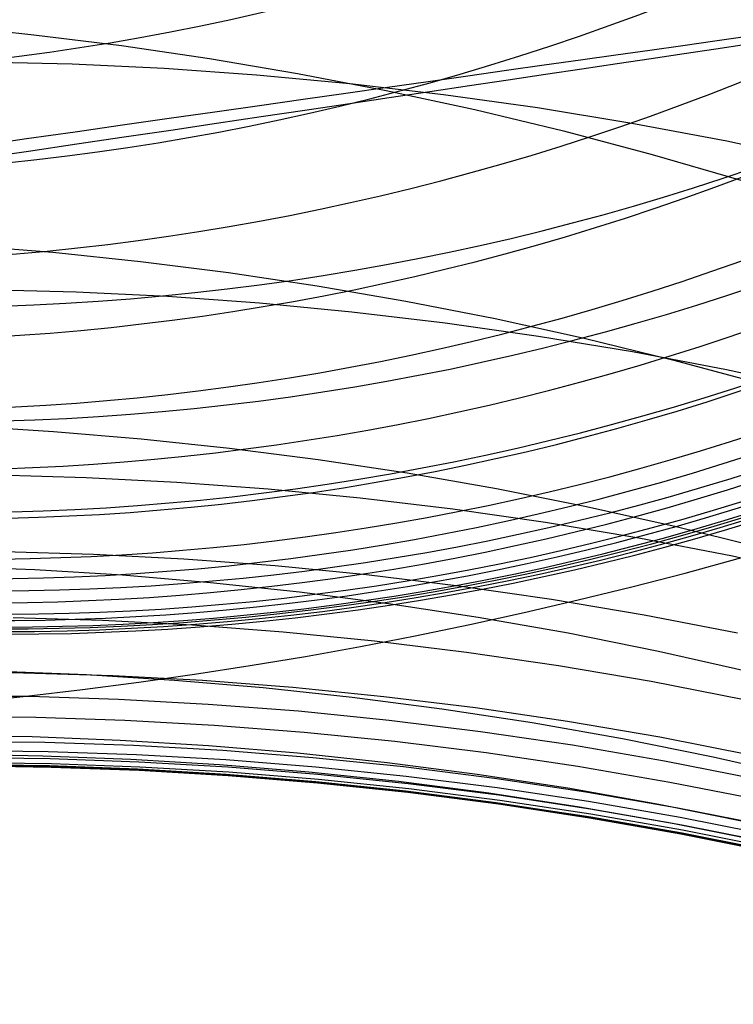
# Model space of a CAD drawing. Extents: x -1634 to -184, y -278 to 263.
# Tile 130 of 242: x -1139.52 to -1136.68, y 96.76 to 100.67. Entities that reach past the tile are written whole.
import ezdxf

# ---------------------------------------------------------------- set-up
doc = ezdxf.new("R2010")
doc.units = 0
doc.layers.add('PREDEFINITO', color=7, linetype='CONTINUOUS')

msp = doc.modelspace()

# ---------------------------------------------------------------- linework, layer by layer
at = {"layer": 'PREDEFINITO'}
for p, q in [((-1139.808629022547, 100.6482909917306, 629.6984761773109), (-1139.462156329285, 100.6131237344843, 629.7244417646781)), ((-1139.462156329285, 100.6131237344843, 629.7244417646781), (-1139.113908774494, 100.5700030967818, 629.7531206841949)), ((-1139.113908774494, 100.5700030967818, 629.7531206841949), (-1138.764160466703, 100.5187765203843, 629.7845522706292)), ((-1138.764160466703, 100.5187765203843, 629.7845522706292), (-1138.41319697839, 100.4593014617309, 629.8187720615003)), ((-1139.672249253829, 100.5059420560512, 576.4130565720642), (-1139.309692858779, 100.4968937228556, 576.3858087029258)), ((-1139.309692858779, 100.4968937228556, 576.3858087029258), (-1138.944285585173, 100.4795443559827, 576.3575076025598)), ((-1138.944285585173, 100.4795443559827, 576.3575076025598), (-1138.576277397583, 100.4536917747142, 576.3281508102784)), ((-1138.576277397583, 100.4536917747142, 576.3281508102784), (-1138.205931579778, 100.4191420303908, 576.2977376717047)), ((-1138.41319697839, 100.4593014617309, 629.8187720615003), (-1138.061314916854, 100.3914462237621, 629.8558115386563)), ((-1138.205931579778, 100.4191420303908, 576.2977376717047), (-1137.833524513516, 100.3757103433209, 576.2662694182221)), ((-1138.061314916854, 100.3914462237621, 629.8558115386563), (-1137.70882142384, 100.3150907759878, 629.8956978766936)), ((-1137.833524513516, 100.3757103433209, 576.2662694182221), (-1137.459345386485, 100.3232220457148, 576.2337492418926)), ((-1137.459345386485, 100.3232220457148, 576.2337492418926), (-1137.083695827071, 100.2615135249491, 576.2001823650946)), ((-1137.70882142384, 100.3150907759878, 629.8956978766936), (-1137.356033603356, 100.2301275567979, 629.9384537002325)), ((-1137.083695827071, 100.2615135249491, 576.2001823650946), (-1136.706889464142, 100.1904331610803, 576.1655761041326)), ((-1137.356033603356, 100.2301275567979, 629.9384537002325), (-1137.00327787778, 100.136462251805, 629.984096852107)), ((-1136.706889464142, 100.1904331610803, 576.1655761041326), (-1136.32925141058, 100.1098422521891, 576.1299399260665)), ((-1137.00327787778, 100.136462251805, 629.984096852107), (-1136.650889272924, 100.034014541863, 630.0326401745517)), ((-1139.733788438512, 99.77602175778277, 625.6602819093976), (-1139.387148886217, 99.74768360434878, 625.6767674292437)), ((-1139.387148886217, 99.74768360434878, 625.6767674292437), (-1139.03841953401, 99.71141376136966, 625.6955973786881)), ((-1139.03841953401, 99.71141376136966, 625.6955973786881), (-1138.687863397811, 99.66704801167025, 625.7168129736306)), ((-1138.687863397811, 99.66704801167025, 625.7168129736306), (-1138.335755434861, 99.61443149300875, 625.7404524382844)), ((-1138.335755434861, 99.61443149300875, 625.7404524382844), (-1137.982382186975, 99.55341955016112, 625.7665507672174)), ((-1139.653858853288, 99.59968606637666, 581.8211582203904), (-1139.293638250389, 99.59011084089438, 581.7927325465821)), ((-1139.293638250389, 99.59011084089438, 581.7927325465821), (-1138.930582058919, 99.57225887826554, 581.7635034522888)), ((-1138.930582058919, 99.57225887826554, 581.7635034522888), (-1138.564938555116, 99.54592908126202, 581.7334758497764)), ((-1138.564938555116, 99.54592908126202, 581.7334758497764), (-1138.196969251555, 99.51092857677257, 581.7026562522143)), ((-1137.982382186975, 99.55341955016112, 625.7665507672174), (-1137.628041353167, 99.4838785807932, 625.7951394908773)), ((-1138.196969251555, 99.51092857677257, 581.7026562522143), (-1137.826948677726, 99.4670736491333, 581.671052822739)), ((-1137.826948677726, 99.4670736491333, 581.671052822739), (-1137.455164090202, 99.41419067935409, 581.6386754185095)), ((-1137.628041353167, 99.4838785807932, 625.7951394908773), (-1137.273041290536, 99.4056868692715, 625.8262464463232)), ((-1137.455164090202, 99.41419067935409, 581.6386754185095), (-1137.081915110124, 99.35211708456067, 581.6055356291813)), ((-1137.273041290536, 99.4056868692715, 625.8262464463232), (-1136.917700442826, 99.3187354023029, 625.8598955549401)), ((-1137.081915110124, 99.35211708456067, 581.6055356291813), (-1136.707513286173, 99.28070225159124, 581.5716468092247)), ((-1136.917700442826, 99.3187354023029, 625.8598955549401), (-1136.562346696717, 99.22292866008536, 625.8961066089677)), ((-1136.707513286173, 99.28070225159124, 581.5716468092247), (-1136.332281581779, 99.19980845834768, 581.537024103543)), ((-1139.730313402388, 99.05594225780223, 621.6015493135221), (-1139.383966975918, 99.0347803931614, 621.6091282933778)), ((-1139.383966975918, 99.0347803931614, 621.6091282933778), (-1139.035232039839, 99.00573432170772, 621.6186764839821)), ((-1139.035232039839, 99.00573432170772, 621.6186764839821), (-1138.684360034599, 98.96862876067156, 621.6302356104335)), ((-1138.684360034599, 98.96862876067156, 621.6302356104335), (-1138.331614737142, 98.92329707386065, 621.6438451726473)), ((-1138.331614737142, 98.92329707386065, 621.6438451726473), (-1137.977271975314, 98.86958213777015, 621.6595422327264)), ((-1137.977271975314, 98.86958213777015, 621.6595422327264), (-1137.621619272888, 98.80733720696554, 621.6773612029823)), ((-1139.611348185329, 98.86193700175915, 587.2578960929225), (-1139.253503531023, 98.85179941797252, 587.2283287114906)), ((-1139.253503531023, 98.85179941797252, 587.2283287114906), (-1138.892837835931, 98.833418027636, 587.1982054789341)), ((-1138.892837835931, 98.833418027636, 587.1982054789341), (-1138.529597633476, 98.80659306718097, 587.1675385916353)), ((-1138.529597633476, 98.80659306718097, 587.1675385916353), (-1138.164042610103, 98.77113298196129, 587.1363416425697)), ((-1137.621619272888, 98.80733720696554, 621.6773612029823), (-1137.264955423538, 98.73642677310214, 621.6973336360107)), ((-1138.164042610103, 98.77113298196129, 587.1363416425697), (-1137.796445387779, 98.72685535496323, 587.1046296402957)), ((-1137.796445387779, 98.72685535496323, 587.1046296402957), (-1137.427091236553, 98.67358784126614, 587.0724190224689)), ((-1137.264955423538, 98.73642677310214, 621.6973336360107), (-1136.907589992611, 98.6567274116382, 621.7194880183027)), ((-1137.427091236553, 98.67358784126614, 587.0724190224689), (-1137.056277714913, 98.61116910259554, 587.0397276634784)), ((-1136.907589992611, 98.6567274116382, 621.7194880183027), (-1136.549842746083, 98.56812861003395, 621.7438495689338)), ((-1137.056277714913, 98.61116910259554, 587.0397276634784), (-1136.684314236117, 98.53944973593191, 587.0065748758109)), ((-1139.581104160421, 98.55716137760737, 589.979909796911), (-1139.22445825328, 98.5467294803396, 589.949790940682)), ((-1139.22445825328, 98.5467294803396, 589.949790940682), (-1138.864998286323, 98.5280733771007, 589.9192388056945)), ((-1138.864998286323, 98.5280733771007, 589.9192388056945), (-1138.502969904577, 98.50099406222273, 589.8882691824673)), ((-1136.684314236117, 98.53944973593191, 587.0065748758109), (-1136.311521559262, 98.45829318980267, 586.9729814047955)), ((-1139.803506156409, 98.49884882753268, 617.6171134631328), (-1139.457932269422, 98.48516752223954, 617.6165279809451)), ((-1139.457932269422, 98.48516752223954, 617.6165279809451), (-1139.109688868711, 98.46367720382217, 617.6175399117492)), ((-1138.502969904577, 98.50099406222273, 589.8882691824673), (-1138.138631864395, 98.4653007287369, 589.8568991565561)), ((-1139.109688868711, 98.46367720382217, 617.6175399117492), (-1138.759015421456, 98.434192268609, 617.6201902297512)), ((-1138.138631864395, 98.4653007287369, 589.8568991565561), (-1137.772255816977, 98.4208116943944, 589.8251471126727)), ((-1138.759015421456, 98.434192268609, 617.6201902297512), (-1138.406164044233, 98.396535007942, 617.6245183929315)), ((-1137.772255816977, 98.4208116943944, 589.8251471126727), (-1137.404126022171, 98.36735533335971, 589.7930327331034)), ((-1138.406164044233, 98.396535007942, 617.6245183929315), (-1138.051399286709, 98.35053648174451, 617.6305621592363)), ((-1137.404126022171, 98.36735533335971, 589.7930327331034), (-1137.034538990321, 98.30477100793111, 589.7605769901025)), ((-1138.051399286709, 98.35053648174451, 617.6305621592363), (-1137.694997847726, 98.29603739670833, 617.6383574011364)), ((-1139.544860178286, 98.29479023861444, 592.7069319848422), (-1139.189420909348, 98.28405611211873, 592.6762692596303)), ((-1139.189420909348, 98.28405611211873, 592.6762692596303), (-1138.831174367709, 98.26511943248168, 592.6452951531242)), ((-1137.694997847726, 98.29603739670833, 617.6383574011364), (-1137.337248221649, 98.23288898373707, 617.6479379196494)), ((-1137.034538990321, 98.30477100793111, 589.7605769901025), (-1136.663803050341, 98.23290999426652, 589.7278021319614)), ((-1138.831174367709, 98.26511943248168, 592.6452951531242), (-1138.470365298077, 98.23778201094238, 592.6140290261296)), ((-1138.470365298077, 98.23778201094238, 592.6140290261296), (-1138.107251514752, 98.20185384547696, 592.5824914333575)), ((-1137.337248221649, 98.23288898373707, 617.6479379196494), (-1136.978450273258, 98.16095386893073, 617.6593352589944)), ((-1138.107251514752, 98.20185384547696, 592.5824914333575), (-1137.742103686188, 98.15715404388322, 592.5507041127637)), ((-1137.742103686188, 98.15715404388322, 592.5507041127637), (-1137.375205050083, 98.10351175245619, 592.5186899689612)), ((-1136.978450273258, 98.16095386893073, 617.6593352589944), (-1136.618914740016, 98.08010693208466, 617.6725785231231)), ((-1137.375205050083, 98.10351175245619, 592.5186899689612), (-1137.006851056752, 98.04076708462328, 592.4864730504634)), ((-1139.853822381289, 98.07799304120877, 595.4691735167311), (-1139.50262717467, 98.07492186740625, 595.4382012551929)), ((-1139.600549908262, 98.0808366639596, 613.6182366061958), (-1139.253225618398, 98.06716786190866, 613.6113303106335)), ((-1139.50262717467, 98.07492186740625, 595.4382012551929), (-1139.148400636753, 98.06387639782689, 595.4070173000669)), ((-1139.253225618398, 98.06716786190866, 613.6113303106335), (-1138.903195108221, 98.04559438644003, 613.6056872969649)), ((-1139.148400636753, 98.06387639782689, 595.4070173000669), (-1138.791373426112, 98.0446520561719, 595.3756434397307)), ((-1138.903195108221, 98.04559438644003, 613.6056872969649), (-1138.550698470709, 98.01592820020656, 613.6013456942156)), ((-1138.791373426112, 98.0446520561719, 595.3756434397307), (-1138.431789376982, 98.01705153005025, 595.3441025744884)), ((-1138.550698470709, 98.01592820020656, 613.6013456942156), (-1138.195988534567, 97.97798925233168, 613.5983426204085)), ((-1138.431789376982, 98.01705153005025, 595.3441025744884), (-1138.06990535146, 97.98088568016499, 595.3124186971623)), ((-1137.006851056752, 98.04076708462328, 592.4864730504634), (-1136.637348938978, 97.96877204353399, 592.4540785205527)), ((-1139.829820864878, 97.98416437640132, 596.8374494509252), (-1139.479232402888, 97.98092365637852, 596.8061431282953)), ((-1139.479232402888, 97.98092365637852, 596.8061431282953), (-1139.125616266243, 97.96972076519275, 596.7746833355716)), ((-1139.125616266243, 97.96972076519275, 596.7746833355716), (-1138.769202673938, 97.95035159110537, 596.7430936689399)), ((-1138.195988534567, 97.97798925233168, 613.5983426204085), (-1137.83933064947, 97.93160636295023, 613.5967140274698)), ((-1138.06990535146, 97.98088568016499, 595.3124186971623), (-1137.705991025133, 97.93597446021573, 595.2806168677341)), ((-1138.769202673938, 97.95035159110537, 596.7430936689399), (-1138.410234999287, 97.92261928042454, 596.7113987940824)), ((-1137.83933064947, 97.93160636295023, 613.5967140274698), (-1137.481002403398, 97.876618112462, 613.5964945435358)), ((-1137.705991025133, 97.93597446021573, 595.2806168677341), (-1137.340328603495, 97.88214784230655, 595.248723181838)), ((-1139.803867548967, 97.90081669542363, 598.2010664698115), (-1139.453871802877, 97.89738963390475, 598.1696011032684)), ((-1139.453871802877, 97.89738963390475, 598.1696011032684), (-1139.100852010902, 97.88601293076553, 598.1380444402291)), ((-1138.410234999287, 97.92261928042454, 596.7113987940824), (-1138.048969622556, 97.88633514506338, 596.6796244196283)), ((-1139.100852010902, 97.88601293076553, 598.1380444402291), (-1138.745037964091, 97.86648296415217, 598.1064218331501)), ((-1138.745037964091, 97.86648296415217, 598.1064218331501), (-1138.386672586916, 97.8386033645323, 598.074759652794)), ((-1138.048969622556, 97.88633514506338, 596.6796244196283), (-1137.685675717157, 97.84131958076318, 596.6477972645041)), ((-1137.481002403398, 97.876618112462, 613.5964945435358), (-1137.121293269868, 97.81287373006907, 613.5977173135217)), ((-1137.340328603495, 97.88214784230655, 595.248723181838), (-1136.973212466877, 97.8192467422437, 595.2167647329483)), ((-1139.814050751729, 97.82608277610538, 609.7201269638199), (-1139.468089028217, 97.82044397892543, 609.7060948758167)), ((-1139.468089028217, 97.82044397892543, 609.7060948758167), (-1139.119162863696, 97.80701676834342, 609.6929591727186)), ((-1138.386672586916, 97.8386033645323, 598.074759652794), (-1138.02601179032, 97.80218592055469, 598.043085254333)), ((-1137.685675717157, 97.84131958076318, 596.6477972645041), (-1137.320634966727, 97.78740299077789, 596.6159450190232)), ((-1137.121293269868, 97.81287373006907, 613.5977173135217), (-1136.760504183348, 97.74023397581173, 613.6004138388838)), ((-1136.973212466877, 97.8192467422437, 595.2167647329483), (-1136.604948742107, 97.74712393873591, 595.1847695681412)), ((-1139.767149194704, 97.80202790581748, 600.101663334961), (-1139.41776187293, 97.79810837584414, 600.0730124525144)), ((-1139.41776187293, 97.79810837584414, 600.0730124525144), (-1139.065356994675, 97.78625835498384, 600.0444338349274)), ((-1139.119162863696, 97.80701676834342, 609.6929591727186), (-1138.767500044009, 97.78560366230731, 609.6807555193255)), ((-1139.065356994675, 97.78625835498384, 600.0444338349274), (-1138.710163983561, 97.76627515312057, 600.0159546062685)), ((-1138.767500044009, 97.78560366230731, 609.6807555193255), (-1138.413341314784, 97.75601435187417, 609.6695191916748)), ((-1138.02601179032, 97.80218592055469, 598.043085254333), (-1137.663324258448, 97.75705149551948, 598.0114269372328)), ((-1137.320634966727, 97.78740299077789, 596.6159450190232), (-1136.954141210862, 97.72442670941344, 596.584096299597)), ((-1139.772840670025, 97.7501369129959, 607.7638435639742), (-1139.426131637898, 97.74474017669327, 607.7468431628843)), ((-1139.75452297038, 97.76545111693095, 601.0530235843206), (-1139.405450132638, 97.76130583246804, 601.025773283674)), ((-1139.745544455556, 97.7373455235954, 602.0032092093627), (-1139.396787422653, 97.73298299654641, 601.9774150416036)), ((-1139.426131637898, 97.74474017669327, 607.7468431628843), (-1139.076444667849, 97.73152009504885, 607.7305733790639)), ((-1139.405450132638, 97.76130583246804, 601.025773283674), (-1139.053363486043, 97.74924076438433, 600.9986765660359)), ((-1139.053363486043, 97.74924076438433, 600.9986765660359), (-1138.698492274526, 97.72905369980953, 600.9717614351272)), ((-1138.710163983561, 97.76627515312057, 600.0159546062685), (-1138.352425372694, 97.73796332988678, 599.9876026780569)), ((-1138.413341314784, 97.75601435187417, 609.6695191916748), (-1138.056940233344, 97.71806658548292, 609.6592849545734)), ((-1138.352425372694, 97.73796332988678, 599.9876026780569), (-1137.992396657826, 97.70113559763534, 599.9594067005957)), ((-1137.663324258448, 97.75705149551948, 598.0114269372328), (-1137.298891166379, 97.70303094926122, 597.9798138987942)), ((-1136.760504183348, 97.74023397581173, 613.6004138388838), (-1136.398947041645, 97.65857201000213, 613.6046138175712)), ((-1139.747835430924, 97.71053551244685, 605.8076725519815), (-1139.400405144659, 97.70543588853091, 605.7876932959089)), ((-1139.741526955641, 97.70438723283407, 604.8564296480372), (-1139.393755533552, 97.69945213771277, 604.8349984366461)), ((-1139.740382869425, 97.71779468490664, 602.9540199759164), (-1139.391948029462, 97.71322811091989, 602.9296812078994)), ((-1139.739042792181, 97.70680326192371, 603.9048449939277), (-1139.390936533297, 97.70204590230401, 603.8819601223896)), ((-1139.400405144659, 97.70543588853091, 605.7876932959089), (-1139.049984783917, 97.6924810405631, 605.7682777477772)), ((-1139.396787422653, 97.73298299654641, 601.9774150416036), (-1139.04502066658, 97.7207121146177, 601.9518569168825)), ((-1139.393755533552, 97.69945213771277, 604.8349984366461), (-1139.042988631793, 97.6866474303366, 604.8140493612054)), ((-1139.391948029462, 97.71322811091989, 602.9296812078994), (-1139.040507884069, 97.70076535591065, 602.9056607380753)), ((-1139.390936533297, 97.70204590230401, 603.8819601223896), (-1139.039829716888, 97.6894052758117, 603.8594755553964)), ((-1139.076444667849, 97.73152009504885, 607.7305733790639), (-1138.724007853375, 97.7102780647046, 607.7150681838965)), ((-1139.04502066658, 97.7207121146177, 601.9518569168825), (-1138.690473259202, 97.70033115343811, 601.9265636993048)), ((-1139.040507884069, 97.70076535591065, 602.9056607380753), (-1138.686291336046, 97.6802051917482, 602.8819882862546)), ((-1138.724007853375, 97.7102780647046, 607.7150681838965), (-1138.369062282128, 97.68082267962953, 607.7003613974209)), ((-1138.698492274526, 97.72905369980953, 600.9717614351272), (-1138.341078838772, 97.70054967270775, 600.9450565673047)), ((-1138.690473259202, 97.70033115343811, 601.9265636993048), (-1138.333387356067, 97.67164563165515, 601.9015648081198)), ((-1138.341078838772, 97.70054967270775, 600.9450565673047), (-1137.981378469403, 97.66354186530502, 600.9185912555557)), ((-1138.056940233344, 97.71806658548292, 609.6592849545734), (-1137.698562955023, 97.67158706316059, 609.6500869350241)), ((-1137.992396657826, 97.70113559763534, 599.9594067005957), (-1137.630346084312, 97.65561373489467, 599.9313960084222)), ((-1137.298891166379, 97.70303094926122, 597.9798138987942), (-1136.933005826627, 97.63996605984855, 597.9482761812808)), ((-1136.954141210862, 97.72442670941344, 596.584096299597), (-1136.586500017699, 97.6522439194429, 596.5522805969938)), ((-1139.049984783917, 97.6924810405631, 605.7682777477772), (-1138.69680276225, 97.67147127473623, 605.7494581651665)), ((-1139.042988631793, 97.6866474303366, 604.8140493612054), (-1138.689454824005, 97.66577289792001, 604.7936138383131)), ((-1139.039829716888, 97.6894052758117, 603.8594755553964), (-1138.68595107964, 97.6686806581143, 603.8374218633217)), ((-1138.69680276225, 97.67147127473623, 605.7494581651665), (-1138.341100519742, 97.64221411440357, 605.7312668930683)), ((-1138.689454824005, 97.66577289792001, 604.7936138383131), (-1138.333395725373, 97.63663555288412, 604.7737234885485)), ((-1138.686291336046, 97.6802051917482, 602.8819882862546), (-1138.329540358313, 97.65135362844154, 602.8586940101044)), ((-1138.68595107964, 97.6686806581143, 603.8374218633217), (-1138.329542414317, 97.63967855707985, 603.8158299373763)), ((-1138.369062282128, 97.68082267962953, 607.7003613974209), (-1138.011861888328, 97.64297061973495, 607.6864865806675)), ((-1138.333387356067, 97.67164563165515, 601.9015648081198), (-1137.974018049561, 97.63446921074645, 601.8768901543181)), ((-1137.981378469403, 97.66354186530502, 600.9185912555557), (-1137.619659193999, 97.6178525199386, 600.8923953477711)), ((-1137.698562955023, 97.67158706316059, 609.6500869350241), (-1137.338487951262, 97.61641233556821, 609.6419584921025)), ((-1137.630346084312, 97.65561373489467, 599.9313960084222), (-1137.266554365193, 97.60122950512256, 599.9036005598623)), ((-1138.341100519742, 97.64221411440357, 605.7312668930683), (-1137.983132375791, 97.60452519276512, 605.7137362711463)), ((-1138.333395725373, 97.63663555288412, 604.7737234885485), (-1137.975065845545, 97.59905052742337, 604.7544100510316)), ((-1138.329542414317, 97.63967855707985, 603.8158299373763), (-1137.970858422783, 97.60221360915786, 603.7947309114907)), ((-1138.329540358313, 97.65135362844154, 602.8586940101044), (-1137.970509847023, 97.6140248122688, 602.8358084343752)), ((-1138.011861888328, 97.64297061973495, 607.6864865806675), (-1137.65267323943, 97.5965475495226, 607.6734769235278)), ((-1137.974018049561, 97.63446921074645, 601.8768901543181), (-1137.612633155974, 97.58862460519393, 601.8525700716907)), ((-1137.619659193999, 97.6178525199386, 600.8923953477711), (-1137.256201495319, 97.56331385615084, 600.8664991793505)), ((-1137.338487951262, 97.61641233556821, 609.6419584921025), (-1136.977005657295, 97.55238970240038, 609.6349320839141)), ((-1136.933005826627, 97.63996605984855, 597.9482761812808), (-1136.565973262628, 97.56771043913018, 597.9168446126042)), ((-1137.983132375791, 97.60452519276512, 605.7137362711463), (-1137.623165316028, 97.55822915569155, 605.696898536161)), ((-1137.975065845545, 97.59905052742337, 604.7544100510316), (-1137.614732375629, 97.5528419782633, 604.7357052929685)), ((-1137.970858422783, 97.60221360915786, 603.7947309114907), (-1137.610166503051, 97.55610948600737, 603.7741560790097)), ((-1137.970509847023, 97.6140248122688, 602.8358084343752), (-1137.609467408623, 97.56804193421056, 602.8133623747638)), ((-1137.65267323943, 97.5965475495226, 607.6734769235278), (-1137.291775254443, 97.5413890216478, 607.6613651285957)), ((-1137.612633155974, 97.58862460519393, 601.8525700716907), (-1137.24951293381, 97.53394449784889, 601.8286352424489)), ((-1137.266554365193, 97.60122950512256, 599.9036005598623), (-1136.901314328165, 97.53782557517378, 599.8760508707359)), ((-1137.623165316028, 97.55822915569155, 605.696898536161), (-1137.261478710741, 97.50316056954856, 605.680785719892)), ((-1137.614732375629, 97.5528419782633, 604.7357052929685), (-1137.25267490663, 97.49784399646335, 604.7176409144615)), ((-1137.610166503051, 97.55610948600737, 603.7741560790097), (-1137.247746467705, 97.50119980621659, 603.7541368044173)), ((-1137.609467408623, 97.56804193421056, 602.8133623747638), (-1137.246693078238, 97.51323814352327, 602.791386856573)), ((-1137.291775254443, 97.5413890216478, 607.6613651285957), (-1136.92945885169, 97.47734137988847, 607.6501832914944)), ((-1137.256201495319, 97.56331385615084, 600.8664991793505), (-1136.891297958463, 97.49976898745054, 600.840933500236)), ((-1136.977005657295, 97.55238970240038, 609.6349320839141), (-1136.614418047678, 97.4793781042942, 609.6290391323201)), ((-1136.901314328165, 97.53782557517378, 599.8760508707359), (-1136.534930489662, 97.4652564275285, 599.848777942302)), ((-1137.261478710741, 97.50316056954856, 605.680785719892), (-1136.898363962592, 97.43916482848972, 605.6654295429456)), ((-1137.24951293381, 97.53394449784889, 601.8286352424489), (-1136.884949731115, 97.47027245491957, 601.8051166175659)), ((-1137.247746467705, 97.50119980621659, 603.7541368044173), (-1136.883890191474, 97.4373290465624, 603.7347044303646)), ((-1137.246693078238, 97.51323814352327, 602.791386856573), (-1136.882478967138, 97.44945746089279, 602.7699130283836)), ((-1136.891297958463, 97.49976898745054, 600.840933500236), (-1136.525252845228, 97.42707283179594, 600.815729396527)), ((-1137.25267490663, 97.49784399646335, 604.7176409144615), (-1136.889185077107, 97.4339015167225, 604.7002484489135)), ((-1136.92945885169, 97.47734137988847, 607.6501832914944), (-1136.56602652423, 97.40426265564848, 607.6399627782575)), ((-1136.884949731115, 97.47027245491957, 601.8051166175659), (-1136.519247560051, 97.39746383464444, 601.7820453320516)), ((-1136.898363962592, 97.43916482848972, 605.6654295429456), (-1136.534124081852, 97.36609905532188, 605.6508613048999)), ((-1136.889185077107, 97.4339015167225, 604.7002484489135), (-1136.524566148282, 97.36087122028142, 604.6835591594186)), ((-1136.883890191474, 97.4373290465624, 603.7347044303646), (-1136.518901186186, 97.36435344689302, 603.7158901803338)), ((-1136.882478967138, 97.44945746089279, 602.7699130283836), (-1136.517128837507, 97.37655568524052, 602.7489720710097))]:
    msp.add_line(p, q, dxfattribs=at)
at = {"layer": 'PREDEFINITO', "extrusion": (-0.02275318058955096, 0.2284227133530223, -0.9732961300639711)}
msp.add_circle((1124.395009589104, 324.3368235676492, -384.2257477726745), 17.50000000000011, dxfattribs=at)
at = {"layer": 'PREDEFINITO', "extrusion": (-0.01823762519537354, 0.2345784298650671, -0.9719261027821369)}
msp.add_circle((1128.912178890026, 303.0222321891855, -418.6885163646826), 17.41159085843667, dxfattribs=at)
at = {"layer": 'PREDEFINITO', "extrusion": (0.1436084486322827, -0.2624846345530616, -0.9541899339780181)}
msp.add_circle((-947.7202321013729, -427.6787561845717, -793.8053077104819), 9.999999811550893, dxfattribs=at)
at = {"layer": 'PREDEFINITO', "extrusion": (0.1330343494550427, -0.2439257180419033, -0.9606258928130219)}
msp.add_circle((-948.5757891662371, -444.0485058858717, -781.9263703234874), 9.999999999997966, dxfattribs=at)
at = {"layer": 'PREDEFINITO', "extrusion": (0.1223998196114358, -0.2252555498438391, -0.9665806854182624)}
msp.add_circle((-949.5708899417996, -459.9281753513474, -769.6646398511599), 9.999999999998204, dxfattribs=at)
at = {"layer": 'PREDEFINITO', "extrusion": (0.1117103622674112, -0.2064837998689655, -0.9720520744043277)}
msp.add_circle((-950.7441640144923, -475.2496191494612, -757.027003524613), 9.99999999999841, dxfattribs=at)
at = {"layer": 'PREDEFINITO', "extrusion": (0.1009667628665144, -0.1876118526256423, -0.9770401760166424)}
msp.add_circle((-952.1506022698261, -489.9262537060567, -744.0147345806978), 10.00000000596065, dxfattribs=at)
at = {"layer": 'PREDEFINITO', "extrusion": (0.09039512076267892, -0.1690370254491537, -0.9814556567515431)}
msp.add_circle((-953.8306374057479, -503.5502535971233, -730.9112136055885), 9.999999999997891, dxfattribs=at)
at = {"layer": 'PREDEFINITO', "extrusion": (-0.01012965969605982, 0.1905427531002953, -0.9816266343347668)}
msp.add_circle((1132.492145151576, 278.829018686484, -538.7656651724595), 9.999999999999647, dxfattribs=at)
at = {"layer": 'PREDEFINITO', "extrusion": (0.07977518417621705, -0.1503724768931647, -0.9854055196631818)}
msp.add_circle((-955.9239348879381, -516.2496131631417, -717.4525916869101), 9.999999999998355, dxfattribs=at)
at = {"layer": 'PREDEFINITO', "extrusion": (0.06912382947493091, -0.1316478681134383, -0.9888835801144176)}
msp.add_circle((-958.6041768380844, -527.7188652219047, -703.6603417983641), 9.999999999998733, dxfattribs=at)
at = {"layer": 'PREDEFINITO', "extrusion": (0.05843998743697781, -0.1128613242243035, -0.9918906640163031)}
msp.add_circle((-962.1650244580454, -537.4780234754, -689.5333991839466), 10.00000002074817, dxfattribs=at)
at = {"layer": 'PREDEFINITO', "extrusion": (0.04813335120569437, -0.09473352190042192, -0.9943383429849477)}
msp.add_circle((-966.9083628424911, -544.4317787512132, -675.6298535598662), 9.999999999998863, dxfattribs=at)
at = {"layer": 'PREDEFINITO', "extrusion": (0.03779883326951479, -0.07655223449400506, -0.996348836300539)}
msp.add_circle((-973.8660259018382, -547.3956987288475, -661.4190808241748), 9.999999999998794, dxfattribs=at)
at = {"layer": 'PREDEFINITO', "extrusion": (-0.01492481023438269, 0.1383363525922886, -0.990272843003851)}
msp.add_circle((1121.568529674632, 310.7373694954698, -550.8395819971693), 10.00000179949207, dxfattribs=at)
at = {"layer": 'PREDEFINITO', "extrusion": (0.0274585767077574, -0.05835642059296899, -0.9979181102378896)}
msp.add_circle((-985.0365377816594, -542.6824348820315, -646.9317235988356), 9.999999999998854, dxfattribs=at)
at = {"layer": 'PREDEFINITO', "extrusion": (-0.02319945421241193, 0.0461352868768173, -0.9986657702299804)}
msp.add_circle((969.5012095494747, 638.9869620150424, -568.2139937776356), 9.999999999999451, dxfattribs=at)
at = {"layer": 'PREDEFINITO', "extrusion": (-0.02194278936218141, 0.05930775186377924, -0.9979985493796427)}
msp.add_circle((1031.258710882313, 534.0330485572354, -566.1344271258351), 9.999988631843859, dxfattribs=at)
at = {"layer": 'PREDEFINITO', "extrusion": (-0.01730310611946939, 0.1120861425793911, -0.9935478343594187)}
msp.add_circle((1109.854187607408, 346.9646177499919, -556.2974109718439), 9.999999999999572, dxfattribs=at)
at = {"layer": 'PREDEFINITO', "extrusion": (0.01709998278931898, -0.04012391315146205, -0.9990483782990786)}
msp.add_circle((-1005.897054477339, -519.3424086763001, -632.150341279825), 9.999999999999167, dxfattribs=at)
at = {"layer": 'PREDEFINITO', "extrusion": (-0.0235168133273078, 0.03254211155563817, -0.9991936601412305)}
msp.add_circle((860.2534148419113, 778.827665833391, -571.3270381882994), 9.999983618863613, dxfattribs=at)
at = {"layer": 'PREDEFINITO', "extrusion": (-0.01967246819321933, 0.08574663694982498, -0.9961227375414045)}
msp.add_circle((1086.602971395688, 411.7776615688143, -561.3620788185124), 9.999999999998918, dxfattribs=at)
at = {"layer": 'PREDEFINITO', "extrusion": (-0.01918874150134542, 0.02378389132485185, -0.9995329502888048)}
msp.add_circle((818.9562949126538, 817.876850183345, -578.257232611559), 9.999999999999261, dxfattribs=at)
at = {"layer": 'PREDEFINITO', "extrusion": (0.006728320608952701, -0.02186397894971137, -0.9997383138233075)}
msp.add_circle((-1057.328698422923, -424.6317928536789, -617.0820241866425), 9.999999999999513, dxfattribs=at)
at = {"layer": 'PREDEFINITO', "extrusion": (-0.01400837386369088, 0.01465472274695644, -0.9997944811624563)}
msp.add_circle((1147.933718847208, 116.8399383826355, -586.1521314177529), 10.00000238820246, dxfattribs=at)
at = {"layer": 'PREDEFINITO', "extrusion": (-0.00363743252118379, -0.003610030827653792, -0.9999868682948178)}
msp.add_circle((1141.766145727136, 106.0565100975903, -601.7545012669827), 9.99999999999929, dxfattribs=at)
at = {"layer": 'PREDEFINITO', "extrusion": (-0.01372095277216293, 0.2407200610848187, -0.9704975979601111)}
msp.add_circle((1132.421906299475, 283.2323367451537, -453.1225623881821), 17.16829779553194, dxfattribs=at)
at = {"layer": 'PREDEFINITO', "extrusion": (-0.004202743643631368, 0.2536119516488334, -0.9672969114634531)}
msp.add_circle((1138.171685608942, 244.7488964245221, -483.4974477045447), 16.90813390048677, dxfattribs=at)
at = {"layer": 'PREDEFINITO', "extrusion": (0.005317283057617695, 0.2664362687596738, -0.9638378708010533)}
msp.add_circle((1141.361656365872, 211.3430818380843, -513.7434702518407), 16.59803011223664, dxfattribs=at)
at = {"layer": 'PREDEFINITO', "extrusion": (0.1440136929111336, -0.989570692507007, 0.003146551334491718)}
msp.add_circle((-1118.970768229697, 296.1975015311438, -262.3018103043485), 9.99999998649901, dxfattribs=at)

doc.saveas('drawing.dxf')
